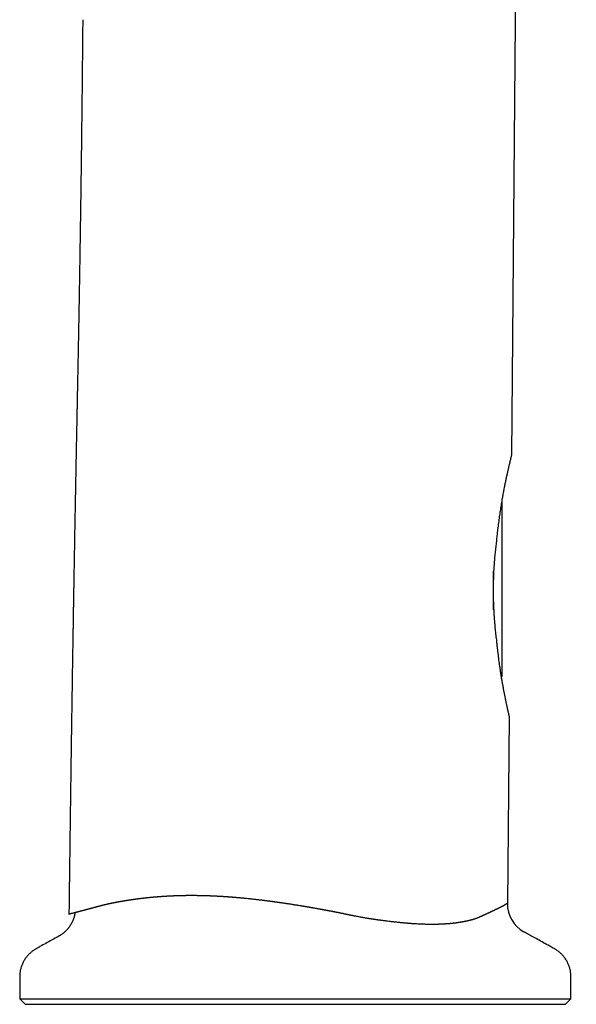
# Model space of a CAD drawing. Header units: millimetres. Extents: x 8 to 573, y 12 to 528.
# Tile 27 of 28: x 410 to 462, y 323 to 415. Entities that reach past the tile are written whole.
import ezdxf

# ---------------------------------------------------------------- set-up
doc = ezdxf.new("R2010")
doc.units = ezdxf.units.MM

msp = doc.modelspace()

# ---------------------------------------------------------------- linework, layer by layer
at = {"color": 7, "linetype": 'Continuous', "lineweight": 30}
for p, q in [((456.159, 414.522), (455.806, 374.059)), ((454.906, 369.787), (454.906, 353.399)), ((454.106, 363.237), (454.106, 359.644)), ((455.593, 349.676), (455.441, 332.222)), ((439.846, 331.347), (439.921, 331.331)), ((452.96, 331.03), (453.001, 331.049)), ((409.873, 323.308), (410.373, 322.808)), ((409.873, 323.308), (461.373, 323.308)), ((410.373, 322.808), (460.873, 322.808)), ((460.873, 322.808), (461.373, 323.308))]:
    msp.add_line(p, q, dxfattribs=at)
for centre, radius, start, end in [((454.306, 353.399), 0.6, 343.13155, 0), ((458.431, 332.207), 3, 179.81716, 240.93571)]:
    msp.add_arc(centre, radius, start, end, dxfattribs=at)
for points, knots in [([(461.875, 439.56), (461.797, 439.393), (461.616, 439.007), (461.341, 438.399), (461.051, 437.736), (460.769, 437.07), (460.495, 436.401), (460.229, 435.728), (459.971, 435.052), (459.721, 434.374), (459.48, 433.694), (459.248, 433.011), (459.023, 432.326), (458.807, 431.639), (458.601, 430.953), (458.404, 430.27), (458.217, 429.589), (458.037, 428.907), (457.865, 428.218), (457.7, 427.523), (457.542, 426.823), (457.393, 426.121), (457.252, 425.419), (457.12, 424.715), (456.997, 424.011), (456.882, 423.307), (456.776, 422.602), (456.678, 421.897), (456.588, 421.192), (456.508, 420.487), (456.435, 419.783), (456.371, 419.079), (456.315, 418.369), (456.267, 417.654), (456.227, 416.933), (456.2, 416.295), (456.182, 415.739), (456.17, 415.284), (456.164, 414.927), (456.161, 414.719), (456.16, 414.642), (456.16, 414.618), (456.16, 414.594), (456.16, 414.57), (456.16, 414.546), (456.159, 414.53), (456.159, 414.522)], [0, 0, 0, 0, 0.0214485, 0.0493919, 0.0773396, 0.1052897, 0.13324, 0.1611885, 0.1891332, 0.217072, 0.2449421, 0.2728024, 0.3006508, 0.3284853, 0.356304, 0.3836087, 0.4108942, 0.4381588, 0.4654006, 0.493173, 0.5209177, 0.5486328, 0.5763165, 0.6039668, 0.6315817, 0.6591595, 0.6866981, 0.7141959, 0.7416509, 0.7690612, 0.7964252, 0.8237411, 0.8510069, 0.8789461, 0.906829, 0.9346536, 0.9529852, 0.9712901, 0.987376, 0.9944471, 0.9953728, 0.9962983, 0.9972239, 0.9981493, 0.9990747, 1, 1, 1, 1]), ([(415.763, 414.734), (415.76, 414.403), (415.754, 413.741), (415.745, 412.753), (415.735, 411.773), (415.726, 410.801), (415.716, 409.836), (415.706, 408.879), (415.695, 407.93), (415.685, 406.974), (415.674, 406.011), (415.662, 405.041), (415.651, 404.08), (415.639, 403.127), (415.627, 402.183), (415.615, 401.247), (415.602, 400.32), (415.59, 399.401), (415.577, 398.491), (415.564, 397.589), (415.551, 396.696), (415.538, 395.828), (415.525, 394.984), (415.513, 394.165), (415.5, 393.354), (415.487, 392.55), (415.474, 391.738), (415.46, 390.917), (415.447, 390.089), (415.433, 389.27), (415.419, 388.459), (415.404, 387.656), (415.391, 386.877), (415.377, 386.121), (415.363, 385.387), (415.35, 384.661), (415.336, 383.943), (415.323, 383.232), (415.309, 382.528), (415.296, 381.832), (415.282, 381.144), (415.269, 380.463), (415.255, 379.794), (415.242, 379.136), (415.229, 378.489), (415.216, 377.85), (415.203, 377.201), (415.19, 376.543), (415.177, 375.877), (415.164, 375.22), (415.151, 374.571), (415.139, 373.93), (415.127, 373.31), (415.116, 372.709), (415.105, 372.128), (415.094, 371.555), (415.083, 370.989), (415.073, 370.431), (415.063, 369.881), (415.053, 369.338), (415.043, 368.802), (415.033, 368.274), (415.024, 367.756), (415.014, 367.249), (415.005, 366.753), (414.997, 366.263), (414.988, 365.778), (414.979, 365.298), (414.971, 364.822), (414.963, 364.353), (414.955, 363.893), (414.947, 363.442), (414.939, 363.001), (414.932, 362.57), (414.925, 362.147), (414.917, 361.728), (414.91, 361.314), (414.903, 360.904), (414.897, 360.502), (414.89, 360.107), (414.883, 359.72), (414.877, 359.341), (414.871, 358.95), (414.864, 358.55), (414.857, 358.14), (414.851, 357.74), (414.844, 357.35), (414.838, 356.97), (414.832, 356.601), (414.827, 356.266), (414.822, 355.964), (414.817, 355.695), (414.813, 355.432), (414.809, 355.175), (414.805, 354.924), (414.801, 354.678), (414.795, 354.261), (414.785, 353.669), (414.773, 352.899), (414.761, 352.121), (414.749, 351.331), (414.737, 350.527), (414.725, 349.711), (414.712, 348.887), (414.7, 348.055), (414.688, 347.216), (414.676, 346.369), (414.663, 345.486), (414.65, 344.567), (414.64, 343.849), (414.633, 343.363), (414.63, 343.11), (414.626, 342.857), (414.623, 342.601), (414.619, 342.341), (414.615, 342.074), (414.612, 341.8), (414.608, 341.518), (414.604, 341.229), (414.6, 340.933), (414.596, 340.629), (414.592, 340.324), (414.588, 340.018), (414.583, 339.712), (414.579, 339.399), (414.575, 339.08), (414.571, 338.747), (414.566, 338.401), (414.561, 338.04), (414.556, 337.673), (414.551, 337.298), (414.547, 336.916), (414.542, 336.534), (414.537, 336.153), (414.532, 335.773), (414.527, 335.386), (414.522, 334.993), (414.516, 334.577), (414.511, 334.138), (414.505, 333.676), (414.499, 333.206), (414.493, 332.728), (414.487, 332.241), (414.481, 331.747), (414.477, 331.411), (414.475, 331.24), (414.475, 331.237)], [0, 0, 0, 0, 0.011924, 0.023754, 0.035493, 0.047138, 0.058691, 0.070152, 0.08152, 0.092795, 0.104508, 0.11612, 0.127629, 0.139038, 0.150345, 0.16155, 0.172654, 0.183657, 0.194558, 0.205358, 0.216057, 0.226654, 0.236552, 0.246361, 0.256079, 0.265708, 0.275246, 0.285264, 0.29518, 0.304996, 0.31471, 0.324323, 0.333834, 0.342709, 0.351494, 0.360189, 0.368795, 0.37731, 0.385735, 0.39407, 0.402315, 0.41047, 0.418535, 0.426369, 0.434115, 0.441774, 0.449346, 0.457425, 0.465402, 0.473278, 0.481052, 0.488725, 0.496297, 0.503342, 0.510298, 0.517163, 0.523939, 0.530624, 0.537219, 0.543723, 0.550138, 0.556463, 0.562697, 0.568732, 0.574681, 0.580542, 0.586317, 0.592107, 0.597807, 0.603418, 0.608938, 0.614368, 0.619613, 0.624772, 0.629843, 0.634828, 0.639825, 0.644732, 0.649548, 0.654274, 0.658909, 0.663454, 0.667908, 0.672938, 0.677848, 0.682637, 0.687306, 0.691854, 0.696282, 0.700589, 0.703889, 0.707114, 0.710265, 0.713341, 0.716343, 0.719272, 0.722178, 0.731318, 0.740545, 0.74986, 0.759263, 0.768948, 0.778725, 0.788593, 0.798552, 0.808603, 0.818745, 0.828979, 0.840316, 0.851763, 0.854779, 0.857802, 0.860833, 0.863875, 0.866986, 0.870184, 0.87347, 0.876843, 0.880305, 0.883854, 0.887491, 0.891215, 0.894807, 0.898477, 0.902225, 0.90605, 0.909954, 0.914179, 0.918492, 0.922893, 0.927381, 0.931957, 0.93662, 0.941097, 0.945652, 0.950285, 0.954996, 0.959785, 0.965221, 0.970755, 0.976385, 0.982112, 0.987936, 0.993858, 0.999876, 1, 1, 1, 1]), ([(455.806, 374.059), (455.806, 374.058), (455.806, 374.057), (455.803, 374.046), (455.8, 374.03), (455.795, 374.007), (455.788, 373.977), (455.779, 373.941), (455.769, 373.898), (455.758, 373.848), (455.744, 373.79), (455.729, 373.724), (455.712, 373.651), (455.693, 373.572), (455.673, 373.488), (455.652, 373.4), (455.63, 373.305), (455.606, 373.204), (455.581, 373.097), (455.554, 372.984), (455.526, 372.867), (455.497, 372.743), (455.467, 372.611), (455.435, 372.472), (455.402, 372.328), (455.369, 372.176), (455.335, 372.018), (455.299, 371.853), (455.264, 371.683), (455.227, 371.508), (455.191, 371.327), (455.154, 371.142), (455.117, 370.95), (455.079, 370.754), (455.042, 370.553), (455.004, 370.347), (454.967, 370.137), (454.927, 369.912), (454.886, 369.669), (454.843, 369.41), (454.801, 369.145), (454.76, 368.875), (454.719, 368.6), (454.679, 368.322), (454.64, 368.041), (454.602, 367.753), (454.564, 367.457), (454.527, 367.152), (454.491, 366.843), (454.459, 366.554), (454.431, 366.284), (454.414, 366.118), (454.406, 366.035)], [0, 0, 0, 0, 0.017968, 0.035935, 0.053957, 0.071979, 0.090105, 0.108246, 0.126097, 0.143962, 0.162852, 0.181743, 0.200698, 0.219654, 0.237621, 0.255589, 0.27361, 0.291631, 0.309753, 0.327887, 0.345738, 0.3636, 0.382395, 0.401189, 0.420028, 0.438867, 0.458394, 0.477924, 0.497451, 0.517078, 0.536708, 0.556336, 0.57626, 0.596187, 0.616111, 0.636129, 0.65615, 0.676168, 0.699584, 0.722999, 0.746477, 0.769954, 0.793547, 0.817155, 0.840437, 0.863734, 0.888153, 0.912572, 0.937056, 0.961541, 0.980766, 1, 1, 1, 1]), ([(454.406, 366.035), (454.395, 365.947), (454.373, 365.772), (454.341, 365.504), (454.311, 365.234), (454.283, 364.961), (454.256, 364.686), (454.231, 364.406), (454.209, 364.121), (454.188, 363.831), (454.169, 363.54), (454.153, 363.247), (454.139, 362.953), (454.127, 362.66), (454.118, 362.37), (454.112, 362.082), (454.108, 361.793), (454.106, 361.505), (454.107, 361.216), (454.11, 360.925), (454.115, 360.632), (454.123, 360.337), (454.134, 360.043), (454.147, 359.751), (454.162, 359.46), (454.18, 359.166), (454.2, 358.87), (454.223, 358.571), (454.248, 358.275), (454.276, 357.98), (454.305, 357.688), (454.337, 357.398), (454.371, 357.111), (454.394, 356.924), (454.406, 356.83)], [0, 0, 0, 0, 0.030213, 0.060449, 0.090695, 0.120942, 0.151177, 0.181389, 0.212462, 0.24356, 0.274671, 0.305782, 0.33688, 0.367952, 0.398172, 0.428417, 0.458673, 0.488929, 0.519173, 0.549394, 0.580512, 0.611655, 0.642812, 0.673969, 0.705113, 0.736231, 0.76896, 0.801703, 0.834447, 0.867176, 0.900374, 0.933588, 0.966801, 1, 1, 1, 1]), ([(454.406, 356.83), (454.417, 356.722), (454.438, 356.507), (454.472, 356.189), (454.507, 355.874), (454.543, 355.563), (454.581, 355.256), (454.62, 354.954), (454.66, 354.659), (454.697, 354.399), (454.731, 354.171), (454.76, 353.974), (454.79, 353.78), (454.82, 353.588), (454.851, 353.399), (454.881, 353.218), (454.911, 353.043), (454.94, 352.876), (454.969, 352.711), (454.998, 352.549), (455.026, 352.391), (455.053, 352.248), (455.077, 352.121), (455.098, 352.008), (455.12, 351.897), (455.141, 351.789), (455.162, 351.684), (455.182, 351.581), (455.203, 351.481), (455.225, 351.369), (455.251, 351.246), (455.279, 351.114), (455.306, 350.987), (455.332, 350.865), (455.357, 350.747), (455.382, 350.635), (455.405, 350.528), (455.428, 350.427), (455.449, 350.331), (455.469, 350.241), (455.487, 350.158), (455.504, 350.081), (455.52, 350.011), (455.534, 349.946), (455.547, 349.887), (455.559, 349.835), (455.569, 349.789), (455.577, 349.75), (455.584, 349.717), (455.59, 349.693), (455.593, 349.678), (455.593, 349.677), (455.593, 349.676)], [0, 0, 0, 0, 0.0274024, 0.0548048, 0.082289, 0.109773, 0.1374149, 0.1650782, 0.1923057, 0.2195542, 0.2387615, 0.2579708, 0.2771781, 0.2964556, 0.3157351, 0.3350125, 0.3530663, 0.3711218, 0.3891755, 0.4072934, 0.4254132, 0.443531, 0.4572148, 0.4708986, 0.4845958, 0.4982931, 0.5117331, 0.5251731, 0.5386266, 0.5520801, 0.5713151, 0.5905526, 0.6097874, 0.6291239, 0.6484634, 0.6677996, 0.6873626, 0.7069256, 0.7265452, 0.7461649, 0.7658941, 0.7856385, 0.8050812, 0.8245387, 0.8450833, 0.8656278, 0.8862438, 0.9068598, 0.9300931, 0.9533263, 0.9766631, 1, 1, 1, 1]), ([(417.674, 332.085), (417.68, 332.086), (417.693, 332.09), (417.715, 332.095), (417.739, 332.1), (417.765, 332.106), (417.796, 332.114), (417.829, 332.121), (417.862, 332.128), (417.89, 332.135), (417.912, 332.14), (417.927, 332.143), (417.94, 332.146), (417.951, 332.148), (417.963, 332.151), (417.977, 332.154), (417.992, 332.158), (418.009, 332.162), (418.036, 332.167), (418.074, 332.176), (418.12, 332.186), (418.163, 332.196), (418.201, 332.204), (418.237, 332.212), (418.267, 332.218), (418.29, 332.223), (418.307, 332.227), (418.324, 332.23), (418.341, 332.234), (418.362, 332.238), (418.387, 332.243), (418.414, 332.249), (418.441, 332.255), (418.469, 332.261), (418.497, 332.267), (418.535, 332.274), (418.579, 332.283), (418.631, 332.294), (418.683, 332.304), (418.729, 332.313), (418.767, 332.321), (418.796, 332.326), (418.824, 332.332), (418.852, 332.337), (418.882, 332.343), (418.912, 332.349), (418.943, 332.355), (418.973, 332.361), (419.001, 332.366), (419.025, 332.371), (419.048, 332.375), (419.072, 332.38), (419.103, 332.385), (419.14, 332.392), (419.18, 332.399), (419.218, 332.406), (419.252, 332.412), (419.282, 332.418), (419.309, 332.423), (419.332, 332.427), (419.352, 332.43), (419.374, 332.434), (419.398, 332.438), (419.421, 332.442), (419.446, 332.447), (419.476, 332.452), (419.509, 332.458), (419.544, 332.464), (419.578, 332.47), (419.609, 332.475), (419.637, 332.48), (419.662, 332.484), (419.686, 332.488), (419.711, 332.492), (419.735, 332.496), (419.758, 332.5), (419.78, 332.503), (419.803, 332.507), (419.832, 332.512), (419.864, 332.517), (419.899, 332.523), (419.939, 332.529), (419.981, 332.536), (420.023, 332.542), (420.063, 332.549), (420.102, 332.555), (420.144, 332.561), (420.175, 332.566), (420.196, 332.569), (420.206, 332.571), (420.216, 332.572), (420.228, 332.574), (420.247, 332.577), (420.272, 332.58), (420.299, 332.584), (420.322, 332.588), (420.342, 332.591), (420.359, 332.593), (420.376, 332.596), (420.397, 332.599), (420.42, 332.602), (420.447, 332.606), (420.476, 332.61), (420.511, 332.615), (420.55, 332.62), (420.59, 332.626), (420.625, 332.631), (420.658, 332.635), (420.693, 332.64), (420.731, 332.645), (420.772, 332.651), (420.816, 332.657), (420.858, 332.662), (420.896, 332.667), (420.926, 332.671), (420.954, 332.675), (420.981, 332.678), (421.011, 332.682), (421.042, 332.686), (421.074, 332.69), (421.117, 332.695), (421.173, 332.702), (421.23, 332.709), (421.275, 332.715), (421.307, 332.718), (421.341, 332.722), (421.374, 332.726), (421.4, 332.729), (421.421, 332.732), (421.44, 332.734), (421.463, 332.736), (421.493, 332.74), (421.527, 332.744), (421.562, 332.747), (421.594, 332.751), (421.622, 332.754), (421.647, 332.757), (421.671, 332.759), (421.692, 332.762), (421.716, 332.764), (421.747, 332.767), (421.785, 332.771), (421.823, 332.776), (421.857, 332.779), (421.887, 332.782), (421.917, 332.785), (421.949, 332.789), (421.98, 332.792), (422.01, 332.795), (422.041, 332.798), (422.076, 332.801), (422.108, 332.804), (422.135, 332.807), (422.155, 332.808), (422.173, 332.81), (422.191, 332.812), (422.208, 332.813), (422.229, 332.815), (422.254, 332.818), (422.282, 332.82), (422.313, 332.823), (422.35, 332.827), (422.39, 332.83), (422.431, 332.834), (422.482, 332.838), (422.547, 332.844), (422.627, 332.851), (422.709, 332.857), (422.792, 332.864), (422.873, 332.87), (422.936, 332.875), (422.981, 332.878), (423.012, 332.88), (423.046, 332.883), (423.084, 332.885), (423.125, 332.888), (423.167, 332.891), (423.21, 332.894), (423.253, 332.897), (423.298, 332.9), (423.342, 332.903), (423.387, 332.906), (423.43, 332.908), (423.468, 332.91), (423.504, 332.913), (423.543, 332.915), (423.584, 332.917), (423.626, 332.92), (423.665, 332.922), (423.701, 332.924), (423.732, 332.926), (423.759, 332.927), (423.784, 332.929), (423.809, 332.93), (423.837, 332.931), (423.87, 332.933), (423.908, 332.935), (423.956, 332.937), (424.008, 332.94), (424.061, 332.943), (424.106, 332.945), (424.147, 332.946), (424.187, 332.948), (424.228, 332.95), (424.266, 332.951), (424.305, 332.953), (424.347, 332.954), (424.394, 332.956), (424.446, 332.958), (424.499, 332.96), (424.551, 332.962), (424.589, 332.963), (424.619, 332.964), (424.643, 332.965), (424.666, 332.965), (424.688, 332.966), (424.708, 332.967), (424.729, 332.968), (424.755, 332.968), (424.784, 332.969), (424.82, 332.97), (424.858, 332.971), (424.897, 332.972), (424.93, 332.973), (424.952, 332.973), (424.969, 332.974), (424.989, 332.974), (425.037, 332.975), (425.105, 332.977), (425.188, 332.978), (425.261, 332.98), (425.332, 332.981), (425.403, 332.982), (425.477, 332.983), (425.592, 332.984), (425.751, 332.985), (425.949, 332.985), (426.153, 332.985), (426.348, 332.983), (426.546, 332.981), (426.703, 332.978), (426.837, 332.976), (426.924, 332.974), (427.003, 332.972), (427.073, 332.97), (427.149, 332.968), (427.227, 332.966), (427.292, 332.964), (427.349, 332.962), (427.403, 332.96), (427.462, 332.959), (427.507, 332.957), (427.538, 332.956), (427.554, 332.955), (427.571, 332.955), (427.592, 332.954), (427.617, 332.953), (427.645, 332.952), (427.676, 332.951), (427.699, 332.95), (427.714, 332.949), (427.718, 332.949), (427.722, 332.949), (427.727, 332.949), (427.732, 332.948), (427.738, 332.948), (427.748, 332.948), (427.764, 332.947), (427.789, 332.946), (427.818, 332.945), (427.854, 332.943), (427.886, 332.942), (427.914, 332.941), (427.935, 332.94), (427.954, 332.939), (427.97, 332.938), (427.985, 332.937), (427.997, 332.937), (428.007, 332.936), (428.054, 332.934), (428.138, 332.93), (428.244, 332.925), (428.334, 332.92), (428.405, 332.917), (428.476, 332.913), (428.549, 332.909), (428.625, 332.904), (428.692, 332.9), (428.748, 332.897), (428.794, 332.894), (428.84, 332.891), (428.889, 332.888), (428.936, 332.885), (428.981, 332.882), (429.024, 332.879), (429.066, 332.876), (429.103, 332.874), (429.132, 332.872), (429.157, 332.87), (429.179, 332.869), (429.202, 332.867), (429.223, 332.866), (429.241, 332.864), (429.258, 332.863), (429.275, 332.862), (429.294, 332.861), (429.312, 332.859), (429.331, 332.858), (429.349, 332.857), (429.371, 332.855), (429.399, 332.853), (429.43, 332.851), (429.469, 332.848), (429.507, 332.845), (429.543, 332.842), (429.574, 332.84), (429.609, 332.837), (429.648, 332.834), (429.693, 332.831), (429.74, 332.827), (429.784, 332.823), (429.821, 332.821), (429.85, 332.818), (429.872, 332.816), (429.895, 332.815), (429.945, 332.811), (430.026, 332.804), (430.136, 332.794), (430.251, 332.784), (430.372, 332.773), (430.497, 332.762), (430.598, 332.753), (430.672, 332.745), (430.717, 332.741), (430.763, 332.737), (430.809, 332.732), (430.855, 332.728), (430.943, 332.719), (431.088, 332.704), (431.267, 332.686), (431.45, 332.666), (431.623, 332.648), (431.804, 332.627), (431.986, 332.606), (432.165, 332.586), (432.329, 332.566), (432.474, 332.549), (432.6, 332.533), (432.726, 332.517), (432.853, 332.501), (432.946, 332.489), (433.004, 332.482), (433.026, 332.479), (433.048, 332.476), (433.066, 332.474), (433.082, 332.472), (433.097, 332.47), (433.117, 332.467), (433.14, 332.464), (433.167, 332.461), (433.198, 332.457), (433.231, 332.452), (433.274, 332.447), (433.324, 332.44), (433.38, 332.433), (433.431, 332.426), (433.487, 332.418), (433.552, 332.409), (433.612, 332.401), (433.659, 332.395), (433.688, 332.391), (433.714, 332.387), (433.738, 332.384), (433.764, 332.38), (433.803, 332.375), (433.852, 332.368), (433.904, 332.361), (433.944, 332.355), (433.974, 332.351), (434.001, 332.347), (434.027, 332.343), (434.05, 332.34), (434.072, 332.337), (434.096, 332.334), (434.12, 332.33), (434.148, 332.326), (434.18, 332.322), (434.22, 332.316), (434.262, 332.31), (434.331, 332.3), (434.426, 332.286), (434.544, 332.269), (434.63, 332.256), (434.686, 332.248), (434.713, 332.244), (434.742, 332.239), (434.776, 332.234), (434.812, 332.229), (434.844, 332.224), (434.87, 332.22), (434.889, 332.217), (434.905, 332.215), (434.919, 332.213), (434.93, 332.211), (434.941, 332.209), (434.996, 332.201), (435.101, 332.185), (435.245, 332.163), (435.382, 332.141), (435.524, 332.119), (435.669, 332.096), (435.811, 332.073), (435.962, 332.048), (436.082, 332.029), (436.179, 332.013), (436.22, 332.006), (436.259, 332), (436.3, 331.993), (436.344, 331.986), (436.39, 331.978), (436.435, 331.97), (436.484, 331.962), (436.538, 331.953), (436.597, 331.943), (436.656, 331.933), (436.722, 331.922), (436.795, 331.909), (436.874, 331.896), (436.949, 331.883), (437.014, 331.872), (437.066, 331.863), (437.111, 331.855), (437.152, 331.848), (437.197, 331.84), (437.242, 331.832), (437.297, 331.822), (437.362, 331.811), (437.437, 331.798), (437.512, 331.785), (437.586, 331.771), (437.662, 331.758), (437.739, 331.744), (437.808, 331.732), (437.866, 331.721), (437.916, 331.712), (437.969, 331.702), (438.017, 331.694), (438.06, 331.686), (438.098, 331.679), (438.14, 331.671), (438.18, 331.664), (438.215, 331.657), (438.24, 331.653), (438.257, 331.65), (438.269, 331.647), (438.282, 331.645), (438.296, 331.642), (438.311, 331.64), (438.325, 331.637), (438.339, 331.634), (438.353, 331.632), (438.386, 331.626), (438.436, 331.616), (438.5, 331.605), (438.549, 331.595), (438.587, 331.588), (438.614, 331.583), (438.64, 331.579), (438.661, 331.574), (438.681, 331.571), (438.7, 331.567), (438.728, 331.562), (438.768, 331.554), (438.821, 331.544), (438.883, 331.533), (438.953, 331.519), (439.024, 331.506), (439.091, 331.493), (439.147, 331.482), (439.198, 331.472), (439.246, 331.463), (439.295, 331.454), (439.344, 331.444), (439.393, 331.435), (439.448, 331.424), (439.511, 331.412), (439.583, 331.399), (439.653, 331.385), (439.717, 331.372), (439.77, 331.362), (439.812, 331.354), (439.836, 331.349), (439.846, 331.347)], [0, 0, 0, 0, 0.001129, 0.002399, 0.003813, 0.005371, 0.007072, 0.009215, 0.0112, 0.012835, 0.014116, 0.015046, 0.015628, 0.016248, 0.016999, 0.017818, 0.018705, 0.019661, 0.020686, 0.023372, 0.026441, 0.028598, 0.030913, 0.033004, 0.034872, 0.035961, 0.036984, 0.037942, 0.038833, 0.039911, 0.041602, 0.043017, 0.044573, 0.046166, 0.047835, 0.04953, 0.052579, 0.05539, 0.058298, 0.06143, 0.063116, 0.064714, 0.066313, 0.067908, 0.069497, 0.071185, 0.073017, 0.074706, 0.076248, 0.077645, 0.078822, 0.080018, 0.081754, 0.083836, 0.086275, 0.088393, 0.090182, 0.091851, 0.093396, 0.094657, 0.095577, 0.096776, 0.098224, 0.099502, 0.100609, 0.102297, 0.10437, 0.106099, 0.107998, 0.109914, 0.111223, 0.112537, 0.113953, 0.115171, 0.116587, 0.117937, 0.118885, 0.12016, 0.121683, 0.123454, 0.12547, 0.127322, 0.129935, 0.13214, 0.134103, 0.136364, 0.13849, 0.140744, 0.14137, 0.141792, 0.142324, 0.142966, 0.143719, 0.145402, 0.146832, 0.148077, 0.149137, 0.149888, 0.150828, 0.15189, 0.153124, 0.154531, 0.156109, 0.157722, 0.160113, 0.162199, 0.16398, 0.165593, 0.167447, 0.169478, 0.171555, 0.173929, 0.176246, 0.178205, 0.179802, 0.180958, 0.182453, 0.184007, 0.185618, 0.187289, 0.188915, 0.192325, 0.195972, 0.197591, 0.199253, 0.200958, 0.202708, 0.204294, 0.20503, 0.205936, 0.207136, 0.208632, 0.210423, 0.21238, 0.213887, 0.21529, 0.216587, 0.217777, 0.21886, 0.219839, 0.221367, 0.2236, 0.225534, 0.227169, 0.228634, 0.230124, 0.231746, 0.233373, 0.234817, 0.236222, 0.237977, 0.240103, 0.241039, 0.242033, 0.243083, 0.243737, 0.244615, 0.245663, 0.246883, 0.248276, 0.249842, 0.251513, 0.253767, 0.255804, 0.25762, 0.26138, 0.265331, 0.269397, 0.273503, 0.277449, 0.281228, 0.282728, 0.284112, 0.285729, 0.287575, 0.289651, 0.291727, 0.293611, 0.295943, 0.297963, 0.300053, 0.302389, 0.304436, 0.306271, 0.30781, 0.309657, 0.311814, 0.313731, 0.31566, 0.317372, 0.318864, 0.320135, 0.321245, 0.322353, 0.323696, 0.32527, 0.327075, 0.329114, 0.332031, 0.334536, 0.336624, 0.338439, 0.340332, 0.342231, 0.344137, 0.34568, 0.347742, 0.350099, 0.352254, 0.355038, 0.357502, 0.359528, 0.360429, 0.361722, 0.362813, 0.363699, 0.364698, 0.365664, 0.366596, 0.368349, 0.369762, 0.371537, 0.373677, 0.375206, 0.376037, 0.376717, 0.377623, 0.378759, 0.383367, 0.387036, 0.390294, 0.393458, 0.396761, 0.400142, 0.4036, 0.41242, 0.421951, 0.430573, 0.440024, 0.448372, 0.457229, 0.461044, 0.466337, 0.468807, 0.471729, 0.475534, 0.47898, 0.482062, 0.484189, 0.486609, 0.489211, 0.491907, 0.492644, 0.493255, 0.494021, 0.494941, 0.496014, 0.497241, 0.498623, 0.500165, 0.500324, 0.500501, 0.500697, 0.500912, 0.501146, 0.501399, 0.50167, 0.502514, 0.503501, 0.504864, 0.506431, 0.508115, 0.509138, 0.510064, 0.510892, 0.511622, 0.512255, 0.51279, 0.513228, 0.513593, 0.518853, 0.52428, 0.527505, 0.530527, 0.533581, 0.536728, 0.540014, 0.543474, 0.54549, 0.547274, 0.549383, 0.551513, 0.553642, 0.5554, 0.557399, 0.559198, 0.56079, 0.562179, 0.56293, 0.564036, 0.565027, 0.5659, 0.566657, 0.567373, 0.568106, 0.568911, 0.569809, 0.570451, 0.57123, 0.572187, 0.573346, 0.574709, 0.576274, 0.57833, 0.57957, 0.580883, 0.58237, 0.584034, 0.585871, 0.588122, 0.590008, 0.591572, 0.592812, 0.593732, 0.594444, 0.595658, 0.600137, 0.604822, 0.609701, 0.614784, 0.620096, 0.625638, 0.62755, 0.629466, 0.631395, 0.633335, 0.635284, 0.637244, 0.644417, 0.653545, 0.659839, 0.667325, 0.675293, 0.682413, 0.69013, 0.697599, 0.702797, 0.708095, 0.713222, 0.718512, 0.723776, 0.724707, 0.725639, 0.726569, 0.727348, 0.727874, 0.72852, 0.729284, 0.73026, 0.731377, 0.732637, 0.734043, 0.735443, 0.737957, 0.740244, 0.742299, 0.74427, 0.747118, 0.750338, 0.751605, 0.752816, 0.753905, 0.754867, 0.755704, 0.757127, 0.759608, 0.761763, 0.76345, 0.764498, 0.765552, 0.766767, 0.767634, 0.768409, 0.769401, 0.770577, 0.771333, 0.772817, 0.774457, 0.77623, 0.77797, 0.7829, 0.787783, 0.7924, 0.793438, 0.794549, 0.795734, 0.796996, 0.798628, 0.800106, 0.800975, 0.801741, 0.802403, 0.80296, 0.803408, 0.803746, 0.804276, 0.810143, 0.816437, 0.821755, 0.826767, 0.833626, 0.839417, 0.843834, 0.851966, 0.853882, 0.855532, 0.856921, 0.858623, 0.860437, 0.862252, 0.864072, 0.8659, 0.868214, 0.870551, 0.872916, 0.875409, 0.878396, 0.881799, 0.884813, 0.88743, 0.889649, 0.891024, 0.892817, 0.894616, 0.896423, 0.898237, 0.901205, 0.904206, 0.90721, 0.910161, 0.91313, 0.916332, 0.919325, 0.921402, 0.923261, 0.925345, 0.927707, 0.929055, 0.930479, 0.932258, 0.933981, 0.935362, 0.936395, 0.936981, 0.937335, 0.937912, 0.938484, 0.939053, 0.939616, 0.940175, 0.940729, 0.941277, 0.944194, 0.946644, 0.948939, 0.950054, 0.951134, 0.952181, 0.953099, 0.953739, 0.954489, 0.955347, 0.957141, 0.95926, 0.961703, 0.964478, 0.967618, 0.970186, 0.97239, 0.974314, 0.976239, 0.97817, 0.980108, 0.98205, 0.983978, 0.986745, 0.989467, 0.992501, 0.995069, 0.997165, 0.998802, 1, 1, 1, 1]), ([(415.173, 331.422), (415.175, 331.422), (415.178, 331.423), (415.185, 331.425), (415.192, 331.427), (415.201, 331.429), (415.211, 331.432), (415.221, 331.435), (415.236, 331.439), (415.255, 331.444), (415.273, 331.449), (415.286, 331.452), (415.292, 331.454), (415.299, 331.455), (415.304, 331.457), (415.31, 331.458), (415.316, 331.46), (415.323, 331.462), (415.329, 331.463), (415.333, 331.464), (415.335, 331.465), (415.336, 331.465), (415.339, 331.466), (415.344, 331.467), (415.351, 331.469), (415.362, 331.472), (415.376, 331.476), (415.388, 331.479), (415.398, 331.482), (415.404, 331.483), (415.41, 331.485), (415.416, 331.487), (415.422, 331.488), (415.427, 331.489), (415.433, 331.491), (415.44, 331.493), (415.449, 331.495), (415.457, 331.498), (415.467, 331.5), (415.479, 331.503), (415.491, 331.507), (415.502, 331.509), (415.513, 331.512), (415.525, 331.515), (415.539, 331.519), (415.556, 331.524), (415.574, 331.528), (415.594, 331.534), (415.616, 331.54), (415.634, 331.544), (415.649, 331.548), (415.66, 331.551), (415.671, 331.554), (415.682, 331.557), (415.693, 331.56), (415.705, 331.563), (415.717, 331.566), (415.729, 331.57), (415.741, 331.573), (415.753, 331.576), (415.766, 331.579), (415.778, 331.583), (415.79, 331.586), (415.806, 331.59), (415.823, 331.595), (415.843, 331.6), (415.862, 331.605), (415.881, 331.61), (415.902, 331.616), (415.924, 331.621), (415.945, 331.627), (415.963, 331.632), (415.98, 331.636), (415.997, 331.641), (416.017, 331.646), (416.036, 331.651), (416.057, 331.657), (416.075, 331.662), (416.091, 331.666), (416.103, 331.669), (416.115, 331.672), (416.128, 331.676), (416.141, 331.679), (416.154, 331.683), (416.167, 331.686), (416.18, 331.69), (416.191, 331.693), (416.2, 331.695), (416.207, 331.697), (416.211, 331.698), (416.214, 331.699), (416.216, 331.699), (416.218, 331.7), (416.222, 331.701), (416.226, 331.702), (416.23, 331.703), (416.234, 331.704), (416.243, 331.706), (416.261, 331.711), (416.295, 331.72), (416.334, 331.731), (416.374, 331.741), (416.407, 331.75), (416.435, 331.757), (416.455, 331.763), (416.468, 331.766), (416.482, 331.77), (416.496, 331.774), (416.511, 331.778), (416.528, 331.782), (416.544, 331.786), (416.561, 331.791), (416.575, 331.795), (416.588, 331.798), (416.599, 331.801), (416.609, 331.804), (416.618, 331.806), (416.636, 331.811), (416.664, 331.818), (416.702, 331.828), (416.741, 331.839), (416.779, 331.849), (416.813, 331.858), (416.842, 331.866), (416.87, 331.873), (416.9, 331.881), (416.93, 331.889), (416.955, 331.895), (416.976, 331.901), (416.993, 331.905), (417.008, 331.909), (417.024, 331.914), (417.041, 331.918), (417.057, 331.922), (417.071, 331.926), (417.083, 331.929), (417.095, 331.932), (417.109, 331.936), (417.126, 331.941), (417.146, 331.946), (417.166, 331.951), (417.187, 331.957), (417.208, 331.962), (417.229, 331.968), (417.248, 331.973), (417.268, 331.978), (417.289, 331.984), (417.311, 331.989), (417.331, 331.995), (417.358, 332.002), (417.392, 332.011), (417.435, 332.022), (417.48, 332.034), (417.525, 332.046), (417.569, 332.058), (417.613, 332.07), (417.643, 332.077), (417.658, 332.081)], [0, 0, 0, 0, 0.003159, 0.007025, 0.011601, 0.016889, 0.022892, 0.029609, 0.035389, 0.049499, 0.06278, 0.066949, 0.070835, 0.07444, 0.077762, 0.080802, 0.08356, 0.088227, 0.091757, 0.094148, 0.094543, 0.095146, 0.096973, 0.099632, 0.103125, 0.109089, 0.116551, 0.125508, 0.129042, 0.132436, 0.135687, 0.138796, 0.141761, 0.144583, 0.147262, 0.151799, 0.155854, 0.160155, 0.165522, 0.171527, 0.178585, 0.184239, 0.188223, 0.194838, 0.202223, 0.210396, 0.219357, 0.229106, 0.239644, 0.250969, 0.256016, 0.261134, 0.266324, 0.271585, 0.276915, 0.282314, 0.287782, 0.293317, 0.299187, 0.304893, 0.31049, 0.316083, 0.32167, 0.327431, 0.336976, 0.345352, 0.353104, 0.36226, 0.370344, 0.380839, 0.390723, 0.397958, 0.404046, 0.412352, 0.420348, 0.428935, 0.436627, 0.445716, 0.451742, 0.456, 0.460808, 0.46617, 0.472087, 0.476262, 0.482476, 0.487812, 0.492258, 0.495811, 0.49847, 0.500407, 0.501105, 0.501193, 0.502778, 0.504356, 0.505926, 0.50749, 0.509047, 0.510597, 0.517807, 0.530289, 0.551314, 0.563055, 0.576404, 0.589021, 0.594176, 0.598947, 0.604, 0.609366, 0.615042, 0.621034, 0.62773, 0.633551, 0.638827, 0.643565, 0.647763, 0.651418, 0.654521, 0.657272, 0.670384, 0.684553, 0.698577, 0.712314, 0.725103, 0.733714, 0.74318, 0.753973, 0.764735, 0.77357, 0.780455, 0.785395, 0.790801, 0.796267, 0.801797, 0.807392, 0.812691, 0.815792, 0.819578, 0.824275, 0.829889, 0.836424, 0.843823, 0.849975, 0.857546, 0.864342, 0.870358, 0.87607, 0.883636, 0.890727, 0.897332, 0.903447, 0.916342, 0.930296, 0.944518, 0.959053, 0.972361, 0.986401, 1, 1, 1, 1]), ([(417.658, 332.081), (417.66, 332.082), (417.666, 332.083), (417.671, 332.084), (417.674, 332.085)], [0, 0, 0, 0, 0.4985432, 1, 1, 1, 1]), ([(453.001, 331.049), (453.005, 331.051), (453.015, 331.056), (453.03, 331.063), (453.045, 331.069), (453.058, 331.075), (453.068, 331.079), (453.076, 331.083), (453.083, 331.086), (453.09, 331.089), (453.098, 331.093), (453.108, 331.097), (453.119, 331.102), (453.13, 331.107), (453.14, 331.111), (453.151, 331.116), (453.163, 331.121), (453.176, 331.127), (453.188, 331.132), (453.2, 331.138), (453.212, 331.143), (453.226, 331.149), (453.24, 331.156), (453.255, 331.162), (453.268, 331.168), (453.28, 331.174), (453.292, 331.179), (453.305, 331.185), (453.319, 331.192), (453.333, 331.198), (453.347, 331.204), (453.361, 331.21), (453.377, 331.218), (453.396, 331.226), (453.413, 331.234), (453.424, 331.239), (453.43, 331.242), (453.436, 331.244), (453.442, 331.247), (453.448, 331.25), (453.454, 331.253), (453.461, 331.256), (453.468, 331.259), (453.478, 331.263), (453.488, 331.268), (453.5, 331.274), (453.512, 331.279), (453.522, 331.284), (453.53, 331.287), (453.535, 331.289), (453.54, 331.292), (453.545, 331.294), (453.551, 331.297), (453.557, 331.3), (453.564, 331.303), (453.576, 331.308), (453.592, 331.316), (453.611, 331.324), (453.629, 331.333), (453.648, 331.341), (453.669, 331.351), (453.689, 331.36), (453.709, 331.369), (453.727, 331.378), (453.745, 331.386), (453.766, 331.396), (453.782, 331.403), (453.793, 331.408), (453.797, 331.41), (453.801, 331.412), (453.805, 331.414), (453.809, 331.416), (453.816, 331.419), (453.825, 331.423), (453.838, 331.429), (453.85, 331.435), (453.864, 331.441), (453.877, 331.448), (453.89, 331.454), (453.902, 331.459), (453.912, 331.464), (453.921, 331.468), (453.93, 331.472), (453.937, 331.476), (453.945, 331.479), (453.953, 331.483), (453.964, 331.488), (453.977, 331.494), (453.99, 331.5), (454.001, 331.506), (454.012, 331.511), (454.022, 331.516), (454.035, 331.522), (454.049, 331.528), (454.06, 331.534), (454.069, 331.538), (454.074, 331.54), (454.08, 331.543), (454.086, 331.546), (454.098, 331.552), (454.117, 331.561), (454.144, 331.573), (454.169, 331.586), (454.196, 331.598), (454.223, 331.612), (454.251, 331.625), (454.278, 331.638), (454.307, 331.652), (454.338, 331.667), (454.373, 331.684), (454.399, 331.697), (454.417, 331.706), (454.428, 331.711), (454.439, 331.717), (454.45, 331.722), (454.462, 331.728), (454.473, 331.733), (454.488, 331.741), (454.508, 331.751), (454.532, 331.763), (454.559, 331.776), (454.583, 331.788), (454.598, 331.795), (454.604, 331.798), (454.607, 331.799), (454.609, 331.8), (454.611, 331.801), (454.613, 331.802), (454.615, 331.804), (454.62, 331.806), (454.626, 331.809), (454.634, 331.813), (454.641, 331.817), (454.649, 331.82), (454.655, 331.824), (454.662, 331.827), (454.669, 331.83), (454.675, 331.833), (454.68, 331.836), (454.687, 331.84), (454.696, 331.844), (454.707, 331.849), (454.715, 331.854), (454.724, 331.858), (454.737, 331.864), (454.752, 331.872), (454.77, 331.881), (454.789, 331.89), (454.806, 331.899), (454.818, 331.905), (454.825, 331.909), (454.828, 331.91), (454.831, 331.912), (454.835, 331.914), (454.839, 331.916), (454.844, 331.918), (454.851, 331.922), (454.859, 331.926), (454.867, 331.93), (454.872, 331.932), (454.873, 331.933), (454.874, 331.934), (454.875, 331.934), (454.876, 331.935), (454.878, 331.936), (454.882, 331.937), (454.887, 331.94), (454.892, 331.943), (454.899, 331.946), (454.906, 331.95), (454.914, 331.954), (454.921, 331.957), (454.929, 331.961), (454.936, 331.965), (454.944, 331.969), (454.951, 331.972), (454.957, 331.975), (454.963, 331.979), (454.979, 331.986), (454.993, 331.994), (455.006, 332), (455.01, 332.002), (455.015, 332.005), (455.019, 332.007), (455.022, 332.008), (455.024, 332.01), (455.026, 332.011), (455.028, 332.012), (455.031, 332.013), (455.034, 332.014), (455.037, 332.016), (455.039, 332.017), (455.043, 332.019), (455.048, 332.021), (455.053, 332.024), (455.058, 332.027), (455.064, 332.03), (455.069, 332.033), (455.075, 332.035), (455.079, 332.038), (455.084, 332.04), (455.088, 332.042), (455.092, 332.044), (455.096, 332.046), (455.1, 332.048), (455.105, 332.051), (455.11, 332.053), (455.114, 332.055), (455.118, 332.057), (455.12, 332.059), (455.122, 332.059), (455.123, 332.06)], [0, 0, 0, 0, 0.004233, 0.009361, 0.015383, 0.018859, 0.021997, 0.02474, 0.027089, 0.029044, 0.031226, 0.035286, 0.03911, 0.042623, 0.045825, 0.049337, 0.053788, 0.05808, 0.062215, 0.06601, 0.07018, 0.074675, 0.079795, 0.085041, 0.089347, 0.093099, 0.09745, 0.102227, 0.10703, 0.111858, 0.116712, 0.121593, 0.126202, 0.13364, 0.141983, 0.14398, 0.146023, 0.148111, 0.150245, 0.152424, 0.154648, 0.156667, 0.1596, 0.162975, 0.166794, 0.171055, 0.175677, 0.179782, 0.181923, 0.183858, 0.185588, 0.187111, 0.189467, 0.192099, 0.194647, 0.197112, 0.205237, 0.2123, 0.218305, 0.225772, 0.233464, 0.241762, 0.249069, 0.255408, 0.262556, 0.270616, 0.279587, 0.281632, 0.283038, 0.284533, 0.286117, 0.28779, 0.289552, 0.294059, 0.299061, 0.303946, 0.309224, 0.31489, 0.320342, 0.324837, 0.328979, 0.332768, 0.336204, 0.33929, 0.342024, 0.345368, 0.349985, 0.355743, 0.361047, 0.365896, 0.370292, 0.374236, 0.379146, 0.385819, 0.392117, 0.394126, 0.396373, 0.398984, 0.401672, 0.403818, 0.415133, 0.426487, 0.438737, 0.449389, 0.462348, 0.475515, 0.48763, 0.499681, 0.516151, 0.532572, 0.548941, 0.554441, 0.559937, 0.565449, 0.570975, 0.576668, 0.582849, 0.588347, 0.600321, 0.613174, 0.626255, 0.643343, 0.650794, 0.651961, 0.653126, 0.654291, 0.655455, 0.656184, 0.657603, 0.659999, 0.663372, 0.667719, 0.673041, 0.676454, 0.680174, 0.6842, 0.688204, 0.69134, 0.694352, 0.697238, 0.703909, 0.709801, 0.714914, 0.719586, 0.725697, 0.736561, 0.747361, 0.758944, 0.769951, 0.780021, 0.78189, 0.783483, 0.785455, 0.787806, 0.790535, 0.793642, 0.797128, 0.803234, 0.810237, 0.812219, 0.812859, 0.813439, 0.814079, 0.81478, 0.81554, 0.818224, 0.821463, 0.825259, 0.82961, 0.834517, 0.839978, 0.8454, 0.849884, 0.855533, 0.860802, 0.865693, 0.870206, 0.874341, 0.879228, 0.903094, 0.905532, 0.909222, 0.912824, 0.915831, 0.918245, 0.920065, 0.921292, 0.922381, 0.924735, 0.927043, 0.929306, 0.931523, 0.933694, 0.938067, 0.941954, 0.946183, 0.950753, 0.955664, 0.95938, 0.963271, 0.967335, 0.970502, 0.973489, 0.976855, 0.980599, 0.984365, 0.988789, 0.992565, 0.995691, 0.99817, 1, 1, 1, 1]), ([(455.441, 332.222), (455.44, 332.222), (455.439, 332.221), (455.427, 332.215), (455.407, 332.205), (455.379, 332.191), (455.344, 332.173), (455.301, 332.15), (455.25, 332.124), (455.191, 332.095), (455.146, 332.071), (455.123, 332.06)], [0, 0, 0, 0, 0.112841, 0.225171, 0.337021, 0.44842, 0.559878, 0.669721, 0.779669, 0.889752, 1, 1, 1, 1]), ([(415.045, 331.388), (415.043, 331.373), (415.037, 331.33), (415.025, 331.262), (415.01, 331.182), (414.992, 331.103), (414.972, 331.024), (414.951, 330.946), (414.927, 330.869), (414.901, 330.793), (414.873, 330.717), (414.843, 330.643), (414.811, 330.569), (414.778, 330.497), (414.742, 330.425), (414.705, 330.355), (414.666, 330.285), (414.625, 330.217), (414.582, 330.151), (414.538, 330.085), (414.492, 330.021), (414.445, 329.958), (414.396, 329.897), (414.346, 329.837), (414.294, 329.778), (414.241, 329.722), (414.187, 329.666), (414.132, 329.613), (414.075, 329.561), (414.017, 329.51), (413.959, 329.461), (413.899, 329.414), (413.838, 329.369), (413.777, 329.326), (413.715, 329.284), (413.652, 329.244), (413.591, 329.207), (413.55, 329.184), (413.53, 329.173)], [0, 0, 0, 0, 0.016829, 0.046082, 0.075289, 0.104449, 0.133561, 0.162624, 0.191639, 0.220603, 0.249517, 0.278378, 0.307186, 0.335939, 0.364636, 0.393276, 0.421856, 0.450375, 0.47883, 0.50722, 0.535542, 0.563792, 0.591969, 0.620069, 0.648088, 0.676023, 0.703868, 0.731619, 0.759271, 0.786818, 0.814252, 0.841567, 0.868754, 0.895804, 0.922706, 0.949447, 0.976015, 1, 1, 1, 1]), ([(414.475, 331.237), (414.476, 331.237), (414.477, 331.237), (414.491, 331.241), (414.513, 331.247), (414.544, 331.255), (414.584, 331.266), (414.633, 331.279), (414.689, 331.294), (414.752, 331.31), (414.82, 331.328), (414.896, 331.349), (414.98, 331.371), (415.072, 331.395), (415.139, 331.413), (415.173, 331.422)], [0, 0, 0, 0, 0.0795621, 0.1592738, 0.2390766, 0.3189119, 0.3987205, 0.4784436, 0.5584886, 0.632062, 0.7048485, 0.778808, 0.8525316, 0.9261478, 1, 1, 1, 1]), ([(439.921, 331.331), (439.95, 331.325), (440.006, 331.313), (440.089, 331.295), (440.171, 331.277), (440.258, 331.257), (440.355, 331.236), (440.453, 331.215), (440.541, 331.197), (440.625, 331.179), (440.707, 331.162), (440.796, 331.144), (440.883, 331.127), (440.975, 331.108), (441.069, 331.09), (441.189, 331.066), (441.327, 331.039), (441.486, 331.009), (441.647, 330.979), (441.817, 330.949), (441.988, 330.918), (442.126, 330.894), (442.231, 330.877), (442.309, 330.863), (442.401, 330.848), (442.496, 330.833), (442.59, 330.817), (442.668, 330.805), (442.743, 330.793), (442.815, 330.783), (442.883, 330.773), (442.955, 330.763), (443.039, 330.751), (443.128, 330.739), (443.207, 330.728), (443.272, 330.719), (443.333, 330.71), (443.387, 330.703), (443.438, 330.696), (443.489, 330.689), (443.556, 330.68), (443.625, 330.671), (443.69, 330.662), (443.751, 330.654), (443.828, 330.644), (443.914, 330.633), (443.995, 330.622), (444.061, 330.614), (444.115, 330.607), (444.154, 330.602), (444.181, 330.598), (444.198, 330.596), (444.211, 330.595), (444.224, 330.593), (444.316, 330.582), (444.456, 330.565), (444.64, 330.543), (444.786, 330.526), (444.929, 330.51), (445.069, 330.495), (445.208, 330.48), (445.341, 330.466), (445.45, 330.455), (445.539, 330.447), (445.618, 330.439), (445.703, 330.431), (445.785, 330.424), (445.852, 330.418), (445.908, 330.413), (445.961, 330.409), (446.015, 330.404), (446.07, 330.4), (446.121, 330.395), (446.172, 330.391), (446.234, 330.387), (446.32, 330.38), (446.424, 330.372), (446.521, 330.365), (446.607, 330.36), (446.691, 330.354), (446.78, 330.349), (446.869, 330.344), (446.997, 330.336), (447.165, 330.328), (447.374, 330.318), (447.577, 330.311), (447.785, 330.305), (447.989, 330.301), (448.195, 330.298), (448.361, 330.297), (448.488, 330.297), (448.576, 330.298), (448.642, 330.299), (448.687, 330.299), (448.714, 330.3), (448.743, 330.3), (448.772, 330.3), (448.803, 330.301), (448.833, 330.302), (448.864, 330.302), (448.899, 330.303), (448.944, 330.304), (449.003, 330.306), (449.068, 330.308), (449.137, 330.31), (449.2, 330.312), (449.261, 330.315), (449.33, 330.318), (449.405, 330.321), (449.487, 330.326), (449.57, 330.33), (449.651, 330.335), (449.734, 330.341), (449.807, 330.346), (449.88, 330.352), (449.946, 330.357), (450.013, 330.362), (450.063, 330.367), (450.102, 330.37), (450.135, 330.374), (450.17, 330.377), (450.203, 330.38), (450.225, 330.382), (450.242, 330.384), (450.265, 330.386), (450.297, 330.389), (450.337, 330.394), (450.375, 330.398), (450.421, 330.403), (450.477, 330.41), (450.555, 330.419), (450.643, 330.43), (450.73, 330.442), (450.809, 330.453), (450.88, 330.463), (450.934, 330.471), (450.977, 330.478), (451.016, 330.484), (451.055, 330.491), (451.093, 330.497), (451.127, 330.503), (451.161, 330.509), (451.198, 330.515), (451.236, 330.522), (451.272, 330.528), (451.306, 330.535), (451.344, 330.542), (451.397, 330.552), (451.462, 330.565), (451.545, 330.582), (451.625, 330.599), (451.693, 330.614), (451.747, 330.626), (451.788, 330.636), (451.827, 330.645), (451.86, 330.653), (451.89, 330.66), (451.918, 330.667), (451.948, 330.675), (451.973, 330.681), (451.999, 330.688), (452.028, 330.695), (452.064, 330.705), (452.105, 330.716), (452.149, 330.728), (452.19, 330.739), (452.227, 330.75), (452.264, 330.761), (452.304, 330.773), (452.347, 330.785), (452.386, 330.797), (452.426, 330.81), (452.466, 330.824), (452.503, 330.837), (452.538, 330.85), (452.569, 330.861), (452.6, 330.873), (452.629, 330.884), (452.662, 330.897), (452.697, 330.911), (452.739, 330.929), (452.779, 330.946), (452.818, 330.963), (452.856, 330.98), (452.892, 330.998), (452.928, 331.015), (452.948, 331.025), (452.96, 331.03)], [0, 0, 0, 0, 0.005541, 0.01054, 0.015705, 0.021093, 0.026948, 0.033962, 0.03946, 0.043551, 0.049607, 0.054804, 0.060388, 0.065855, 0.071878, 0.078062, 0.088231, 0.097599, 0.107523, 0.118281, 0.129238, 0.139172, 0.143853, 0.148694, 0.153685, 0.160909, 0.166411, 0.171022, 0.175499, 0.180219, 0.184328, 0.188237, 0.193444, 0.199937, 0.20473, 0.208174, 0.211935, 0.216072, 0.218349, 0.221441, 0.225494, 0.23099, 0.23419, 0.237608, 0.242486, 0.248574, 0.253583, 0.257713, 0.261069, 0.26372, 0.265043, 0.26611, 0.266925, 0.26749, 0.268563, 0.284248, 0.293994, 0.303253, 0.312003, 0.32118, 0.33005, 0.338726, 0.346684, 0.351074, 0.356056, 0.361969, 0.367669, 0.371972, 0.374979, 0.378739, 0.382343, 0.385545, 0.389507, 0.39252, 0.395584, 0.401814, 0.409499, 0.41614, 0.42126, 0.42673, 0.432986, 0.439145, 0.444731, 0.459224, 0.473213, 0.487827, 0.501564, 0.516813, 0.531279, 0.54599, 0.552772, 0.559322, 0.565441, 0.567387, 0.569421, 0.571541, 0.573748, 0.576039, 0.578414, 0.580679, 0.583015, 0.586422, 0.590911, 0.596423, 0.601395, 0.606802, 0.610968, 0.615768, 0.622703, 0.628832, 0.634978, 0.642674, 0.648258, 0.655293, 0.660483, 0.666299, 0.671763, 0.676939, 0.679087, 0.681727, 0.685208, 0.688158, 0.690011, 0.690812, 0.692756, 0.695752, 0.699234, 0.703144, 0.705798, 0.711118, 0.718211, 0.726649, 0.734648, 0.742113, 0.748697, 0.75439, 0.757337, 0.761086, 0.765541, 0.768899, 0.771965, 0.775569, 0.778767, 0.783147, 0.786208, 0.790016, 0.79356, 0.79778, 0.806101, 0.814571, 0.823157, 0.831771, 0.836487, 0.841126, 0.845695, 0.849756, 0.852349, 0.855975, 0.859551, 0.862528, 0.865003, 0.86865, 0.872963, 0.877948, 0.88369, 0.888866, 0.892998, 0.897695, 0.903274, 0.908513, 0.913779, 0.91897, 0.925155, 0.930049, 0.93449, 0.939688, 0.943425, 0.94768, 0.952004, 0.957944, 0.963729, 0.971245, 0.97615, 0.98198, 0.989519, 0.994114, 1, 1, 1, 1]), ([(413.53, 329.173), (413.305, 329.048), (412.718, 328.722), (412.105, 328.381), (411.691, 328.151), (411.612, 328.107), (411.532, 328.063), (411.455, 328.019), (411.381, 327.978), (411.298, 327.929), (411.205, 327.87), (411.102, 327.798), (410.993, 327.714), (410.879, 327.619), (410.762, 327.509), (410.65, 327.392), (410.545, 327.269), (410.446, 327.141), (410.354, 327.008), (410.271, 326.871), (410.194, 326.73), (410.125, 326.584), (410.064, 326.434), (410.011, 326.281), (409.967, 326.126), (409.931, 325.97), (409.904, 325.813), (409.885, 325.657), (409.875, 325.52), (409.872, 325.398), (409.873, 325.289), (409.873, 325.174), (409.873, 325.059), (409.873, 324.943), (409.873, 324.684), (409.873, 324.139), (409.873, 323.633), (409.873, 323.308)], [0, 0, 0, 0, 0.1008, 0.26223, 0.274068, 0.285907, 0.297745, 0.309583, 0.32057, 0.330846, 0.34713, 0.363571, 0.380157, 0.400851, 0.42172, 0.442735, 0.463866, 0.485085, 0.50598, 0.526898, 0.547812, 0.568689, 0.589926, 0.611064, 0.632073, 0.652924, 0.673591, 0.694047, 0.714267, 0.72734, 0.741866, 0.756932, 0.771999, 0.787066, 0.802133, 0.873162, 1, 1, 1, 1]), ([(461.373, 323.308), (461.373, 323.834), (461.373, 324.393), (461.373, 324.985), (461.373, 325.084), (461.373, 325.183), (461.373, 325.282), (461.373, 325.376), (461.372, 325.466), (461.367, 325.577), (461.355, 325.713), (461.333, 325.873), (461.302, 326.032), (461.262, 326.189), (461.214, 326.344), (461.157, 326.496), (461.092, 326.646), (461.019, 326.792), (460.938, 326.934), (460.851, 327.068), (460.761, 327.193), (460.667, 327.31), (460.568, 327.421), (460.465, 327.527), (460.357, 327.627), (460.245, 327.721), (460.128, 327.81), (460.008, 327.892), (459.907, 327.954), (459.823, 328.002), (459.758, 328.038), (459.69, 328.076), (459.622, 328.113), (459.374, 328.251), (458.788, 328.576), (457.928, 329.054), (457.27, 329.42), (456.974, 329.585)], [0, 0, 0, 0, 0.185009, 0.196638, 0.208267, 0.219896, 0.231525, 0.243058, 0.253124, 0.263264, 0.282034, 0.30102, 0.320196, 0.339034, 0.358003, 0.377076, 0.396228, 0.415428, 0.43465, 0.453864, 0.471447, 0.488977, 0.506433, 0.523795, 0.541043, 0.558156, 0.575387, 0.592442, 0.609304, 0.617266, 0.626384, 0.635501, 0.644618, 0.653735, 0.735139, 0.880503, 1, 1, 1, 1])]:
    msp.add_open_spline(points, degree=3, knots=knots, dxfattribs=at)

doc.saveas('drawing.dxf')
